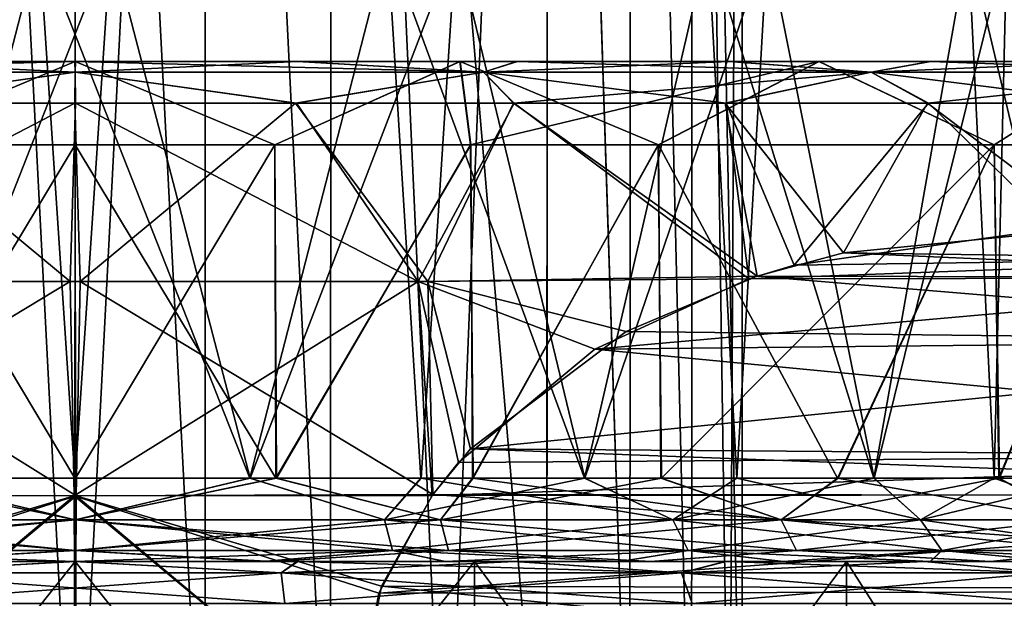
# Model space of a CAD drawing. Header units: metres. Extents: x -90 to 90, y -173 to 74.
# Tile 64 of 256: x -60.33 to -54.43, y 36.78 to 40.25. Entities that reach past the tile are written whole.
import ezdxf

# ---------------------------------------------------------------- set-up
doc = ezdxf.new("R2010")
doc.units = ezdxf.units.M
doc.layers.add('solid_509418', color=7, linetype='CONTINUOUS')

msp = doc.modelspace()

# ---------------------------------------------------------------- linework, layer by layer
at = {"layer": 'solid_509418'}
for points in [[(-60.782558, 50.099998, 3.922703), (-60.000084, 50.099998, 4), (-60.780361, 35, 3.923141)], [(-60.782394, 50.099998, -3.922736), (-60.780361, 35, -3.923141), (-60, 35, -4)], [(-59.999916, 50.099998, -4), (-60.782394, 50.099998, -3.922736), (-60, 35, -4)], [(-60.000084, 50.099998, 4), (-60, 35, 4), (-60.780361, 35, 3.923141)], [(-60.000084, 50.099998, 4), (-59.217606, 50.099998, 3.922736), (-60, 35, 4)], [(-59.999916, 50.099998, -4), (-60, 35, -4), (-59.219639, 35, -3.923141)], [(-59.217606, 50.099998, 3.922736), (-59.219639, 35, 3.923141), (-60, 35, 4)], [(-59.217442, 50.099998, -3.922703), (-59.999916, 50.099998, -4), (-59.219639, 35, -3.923141)], [(-59.217442, 50.099998, -3.922703), (-59.219639, 35, -3.923141), (-58.469265, 35, -3.695518)], [(-59.217606, 50.099998, 3.922736), (-58.469265, 35, 3.695518), (-59.219639, 35, 3.923141)], [(-59.217606, 50.099998, 3.922736), (-58.464706, 50.100002, 3.693626), (-58.469265, 35, 3.695518)], [(-58.464554, 50.099998, -3.693563), (-59.217442, 50.099998, -3.922703), (-58.469265, 35, -3.695518)], [(-58.464706, 50.100002, 3.693626), (-57.777718, 35, 3.325878), (-58.469265, 35, 3.695518)], [(-58.464554, 50.099998, -3.693563), (-58.469265, 35, -3.695518), (-57.777718, 35, -3.325878)], [(-58.464706, 50.100002, 3.693626), (-57.166973, 50.099998, 2.823819), (-57.777718, 35, 3.325878)], [(-58.464554, 50.099998, -3.693563), (-57.777718, 35, -3.325878), (-57.171574, 35, -2.828427)], [(-57.166855, 50.099998, -2.823702), (-58.464554, 50.099998, -3.693563), (-57.171574, 35, -2.828427)], [(-57.166973, 50.099998, 2.823819), (-57.171574, 35, 2.828427), (-57.777718, 35, 3.325878)], [(-57.166855, 50.099998, -2.823702), (-57.171574, 35, -2.828427), (-56.674122, 35, -2.222281)], [(-57.166973, 50.099998, 2.823819), (-56.674122, 35, 2.222281), (-57.171574, 35, 2.828427)], [(-57.166973, 50.099998, 2.823819), (-56.66787, 50.099998, 2.212893), (-56.674122, 35, 2.222281)], [(-56.667763, 50.099998, -2.212735), (-57.166855, 50.099998, -2.823702), (-56.674122, 35, -2.222281)], [(-56.667763, 50.099998, -2.212735), (-56.674122, 35, -2.222281), (-56.304482, 35, -1.530734)], [(-56.66787, 50.099998, 2.212893), (-56.304482, 35, 1.530734), (-56.674122, 35, 2.222281)], [(-56.66787, 50.099998, 2.212893), (-56.297359, 50.099998, 1.513427), (-56.304482, 35, 1.530734)], [(-56.297295, 50.099998, -1.513263), (-56.667763, 50.099998, -2.212735), (-56.304482, 35, -1.530734)], [(-56.297295, 50.099998, -1.513263), (-56.304482, 35, -1.530734), (-56.076859, 35, -0.780361)], [(-56.297359, 50.099998, 1.513427), (-56.076859, 35, 0.780361), (-56.304482, 35, 1.530734)], [(-56.297359, 50.099998, 1.513427), (-56, 50.099998), (-56.076859, 35, 0.780361)], [(-56.297295, 50.099998, -1.513263), (-56, 35), (-56, 50.099998)], [(-56.297295, 50.099998, -1.513263), (-56.076859, 35, -0.780361), (-56, 35)], [(-56.076859, 35, 0.780361), (-56, 50.099998), (-56, 35)], [(-60.214642, 40.711327, 7.096755), (-62.282948, 40.711327, 6.722957), (-61.04858, 37.5, 7.022142)], [(-61.872292, 40.711327, -6.848688), (-59.785358, 40.711327, -7.096755), (-61.04686, 37.5, -7.022399)], [(-60.214642, 40.711327, 7.096755), (-61.04858, 37.5, 7.022142), (-60.00087, 37.5, 7.1)], [(-59.785358, 40.711327, -7.096755), (-59.99913, 37.5, -7.1), (-61.04686, 37.5, -7.022399)], [(-60.214642, 40.711327, 7.096755), (-60.00087, 37.5, 7.1), (-58.95314, 37.5, 7.022399)], [(-58.127708, 40.711327, 6.848688), (-60.214642, 40.711327, 7.096755), (-58.95314, 37.5, 7.022399)], [(-59.785358, 40.711327, -7.096755), (-58.95142, 37.5, -7.022142), (-59.99913, 37.5, -7.1)], [(-59.785358, 40.711327, -7.096755), (-57.717052, 40.711327, -6.722957), (-58.95142, 37.5, -7.022142)], [(-58.127708, 40.711327, 6.848688), (-58.95314, 37.5, 7.022399), (-57.927601, 37.5, 6.790814)], [(-57.717052, 40.711327, -6.722957), (-57.92593, 37.5, -6.790304), (-58.95142, 37.5, -7.022142)], [(-58.127708, 40.711327, 6.848688), (-57.927601, 37.5, 6.790814), (-56.946541, 37.5, 6.409867)], [(-56.2052, 40.711327, 6.000791), (-58.127708, 40.711327, 6.848688), (-56.946541, 37.5, 6.409867)], [(-57.717052, 40.711327, -6.722957), (-56.944965, 37.5, -6.409116), (-57.92593, 37.5, -6.790304)], [(-57.717052, 40.711327, -6.722957), (-55.848225, 40.711327, -5.75958), (-56.944965, 37.5, -6.409116)], [(-56.2052, 40.711327, 6.000791), (-56.946541, 37.5, 6.409867), (-56.033611, 37.5, 5.888782)], [(-55.848225, 40.711327, -5.75958), (-56.032173, 37.5, -5.887814), (-56.944965, 37.5, -6.409116)], [(-56.2052, 40.711327, 6.000791), (-56.033611, 37.5, 5.888782), (-55.210407, 37.5, 5.241164)], [(-54.644905, 40.711327, 4.661863), (-56.2052, 40.711327, 6.000791), (-55.210407, 37.5, 5.241164)], [(-55.848225, 40.711327, -5.75958), (-55.209133, 37.5, -5.239999), (-56.032173, 37.5, -5.887814)], [(-55.848225, 40.711327, -5.75958), (-54.413197, 40.711327, -4.381511), (-55.209133, 37.5, -5.239999)], [(-54.644905, 40.711327, 4.661863), (-55.210407, 37.5, 5.241164), (-54.490166, 37.5, 4.477914)], [(-54.413197, 40.711327, -4.381511), (-54.489056, 37.5, -4.476549), (-55.209133, 37.5, -5.239999)], [(-54.644905, 40.711327, 4.661863), (-54.490166, 37.5, 4.477914), (-53.885056, 37.5, 3.60797)], [(-53.67522, 40.711327, 3.226017), (-54.644905, 40.711327, 4.661863), (-53.885056, 37.5, 3.60797)], [(-54.413197, 40.711327, -4.381511), (-53.884155, 37.5, -3.606445), (-54.489056, 37.5, -4.476549)], [(-59.999596, 40, -8.899905), (-65.130836, 40, -9.327729), (-66.258324, 40, -8.611979)], [(-62.307102, 40, -8.595699), (-59.999596, 40, -8.899905), (-66.258324, 40, -8.611979)], [(-60.000404, 40, 8.899905), (-66.254738, 40, 8.614587), (-65.126984, 40, 9.329845)], [(-60.000404, 40, 8.899905), (-62.307903, 40, 8.595485), (-66.254738, 40, 8.614587)], [(-54.873013, 40, -9.329845), (-63.923687, 40, -9.896312), (-65.130836, 40, -9.327729)], [(-59.999596, 40, -8.899905), (-54.873013, 40, -9.329845), (-65.130836, 40, -9.327729)], [(-65.126984, 40, 9.329845), (-56.076313, 40, 9.896312), (-54.869164, 40, 9.327729)], [(-60.000404, 40, 8.899905), (-65.126984, 40, 9.329845), (-54.869164, 40, 9.327729)], [(-65.126984, 40, 9.329845), (-63.919601, 40, 9.897931), (-56.076313, 40, 9.896312)], [(-56.080399, 40, -9.897931), (-62.651646, 40, -10.310128), (-63.923687, 40, -9.896312)], [(-54.873013, 40, -9.329845), (-56.080399, 40, -9.897931), (-63.923687, 40, -9.896312)], [(-63.919601, 40, 9.897931), (-57.348354, 40, 10.310128), (-56.076313, 40, 9.896312)], [(-63.919601, 40, 9.897931), (-62.647377, 40, 10.311226), (-57.348354, 40, 10.310128)], [(-57.352623, 40, -10.311226), (-61.337063, 40, -10.561348), (-62.651646, 40, -10.310128)], [(-56.080399, 40, -9.897931), (-57.352623, 40, -10.311226), (-62.651646, 40, -10.310128)], [(-62.647377, 40, 10.311226), (-58.662937, 40, 10.561348), (-57.348354, 40, 10.310128)], [(-62.647377, 40, 10.311226), (-61.332687, 40, 10.561901), (-58.662937, 40, 10.561348)], [(-62.447575, 39.935413, -10.723529), (-61.337063, 40, -10.561348), (-60.002205, 40, -10.64568)], [(-62.447575, 39.935413, -10.723529), (-60.002205, 40, -10.64568), (-60, 39.935413, -10.999305)], [(-60, 39.935413, 10.999305), (-61.332687, 40, 10.561901), (-62.447575, 39.935413, 10.723529)], [(-61.197987, 39.5, 8.314135), (-62.307903, 40, 8.595485), (-60.000404, 40, 8.899905)], [(-61.197128, 39.5, -8.314258), (-59.999596, 40, -8.899905), (-62.307102, 40, -8.595699)], [(-58.667313, 40, -10.561901), (-60.002205, 40, -10.64568), (-61.337063, 40, -10.561348)], [(-57.352623, 40, -10.311226), (-58.667313, 40, -10.561901), (-61.337063, 40, -10.561348)], [(-61.332687, 40, 10.561901), (-59.997795, 40, 10.64568), (-58.662937, 40, 10.561348)], [(-60, 39.935413, 10.999305), (-59.997795, 40, 10.64568), (-61.332687, 40, 10.561901)], [(-60.000431, 39.5, 8.4), (-61.197987, 39.5, 8.314135), (-60.000404, 40, 8.899905)], [(-61.197128, 39.5, -8.314258), (-59.999569, 39.5, -8.4), (-59.999596, 40, -8.899905)], [(-60, 39.935413, -10.999305), (-60.002205, 40, -10.64568), (-58.667313, 40, -10.561901)], [(-58.802872, 39.5, 8.314258), (-60.000431, 39.5, 8.4), (-60.000404, 40, 8.899905)], [(-60.000404, 40, 8.899905), (-54.869164, 40, 9.327729), (-53.741676, 40, 8.611979)], [(-57.692898, 40, 8.595699), (-60.000404, 40, 8.899905), (-53.741676, 40, 8.611979)], [(-58.802872, 39.5, 8.314258), (-60.000404, 40, 8.899905), (-57.692898, 40, 8.595699)], [(-60, 39.935413, -10.999305), (-58.667313, 40, -10.561901), (-57.552425, 39.935413, -10.723529)], [(-57.552425, 39.935413, 10.723529), (-59.997795, 40, 10.64568), (-60, 39.935413, 10.999305)], [(-59.999596, 40, -8.899905), (-53.745266, 40, -8.614587), (-54.873013, 40, -9.329845)], [(-59.999596, 40, -8.899905), (-57.692097, 40, -8.595485), (-53.745266, 40, -8.614587)], [(-58.802013, 39.5, -8.314135), (-57.692097, 40, -8.595485), (-59.999596, 40, -8.899905)], [(-59.999569, 39.5, -8.4), (-58.802013, 39.5, -8.314135), (-59.999596, 40, -8.899905)], [(-57.552425, 39.935413, 10.723529), (-58.662937, 40, 10.561348), (-59.997795, 40, 10.64568)], [(-57.629208, 39.5, 8.058495), (-58.802872, 39.5, 8.314258), (-57.692898, 40, 8.595699)], [(-58.802013, 39.5, -8.314135), (-57.628365, 39.5, -8.058247), (-57.692097, 40, -8.595485)], [(-57.552425, 39.935413, -10.723529), (-58.667313, 40, -10.561901), (-57.352623, 40, -10.311226)], [(-57.552425, 39.935413, 10.723529), (-57.348354, 40, 10.310128), (-58.662937, 40, 10.561348)], [(-57.692898, 40, 8.595699), (-53.741676, 40, 8.611979), (-52.702423, 40, 7.750854)], [(-55.540649, 40, 7.702219), (-57.692898, 40, 8.595699), (-52.702423, 40, 7.750854)], [(-57.629208, 39.5, 8.058495), (-57.692898, 40, 8.595699), (-55.540649, 40, 7.702219)], [(-57.692097, 40, -8.595485), (-52.705692, 40, -7.753934), (-53.745266, 40, -8.614587)], [(-57.692097, 40, -8.595485), (-55.539936, 40, -7.701807), (-52.705692, 40, -7.753934)], [(-56.502583, 39.5, -7.637281), (-55.539936, 40, -7.701807), (-57.692097, 40, -8.595485)], [(-57.628365, 39.5, -8.058247), (-56.502583, 39.5, -7.637281), (-57.692097, 40, -8.595485)], [(-56.503384, 39.5, 7.637648), (-57.629208, 39.5, 8.058495), (-55.540649, 40, 7.702219)], [(-57.552425, 39.935413, -10.723529), (-57.352623, 40, -10.311226), (-56.080399, 40, -9.897931)], [(-57.552425, 39.935413, -10.723529), (-56.080399, 40, -9.897931), (-55.227581, 39.935413, -9.910031)], [(-55.227581, 39.935413, 9.910031), (-57.348354, 40, 10.310128), (-57.552425, 39.935413, 10.723529)], [(-55.227581, 39.935413, 9.910031), (-56.076313, 40, 9.896312), (-57.348354, 40, 10.310128)], [(-54.490524, 39.5, 6.340796), (-56.503384, 39.5, 7.637648), (-55.540649, 40, 7.702219)], [(-56.502583, 39.5, -7.637281), (-54.489902, 39.5, -6.340256), (-55.539936, 40, -7.701807)], [(-55.227581, 39.935413, -9.910031), (-56.080399, 40, -9.897931), (-54.873013, 40, -9.329845)], [(-55.227581, 39.935413, 9.910031), (-54.869164, 40, 9.327729), (-56.076313, 40, 9.896312)], [(-55.540649, 40, 7.702219), (-52.702423, 40, 7.750854), (-51.77911, 40, 6.76256)], [(-53.697983, 40, 6.284479), (-55.540649, 40, 7.702219), (-51.77911, 40, 6.76256)], [(-54.490524, 39.5, 6.340796), (-55.540649, 40, 7.702219), (-53.697983, 40, 6.284479)], [(-55.539936, 40, -7.701807), (-51.781895, 40, -6.765945), (-52.705692, 40, -7.753934)], [(-55.539936, 40, -7.701807), (-53.697422, 40, -6.283917), (-51.781895, 40, -6.765945)], [(-54.489902, 39.5, -6.340256), (-53.697422, 40, -6.283917), (-55.539936, 40, -7.701807)], [(-55.227581, 39.935413, -9.910031), (-54.873013, 40, -9.329845), (-53.745266, 40, -8.614587)], [(-55.227581, 39.935413, -9.910031), (-53.745266, 40, -8.614587), (-53.142044, 39.935413, -8.599603)], [(-53.142044, 39.935413, 8.599603), (-54.869164, 40, 9.327729), (-55.227581, 39.935413, 9.910031)], [(-53.142044, 39.935413, 8.599603), (-53.741676, 40, 8.611979), (-54.869164, 40, 9.327729)], [(-53.644035, 39.5, 5.491967), (-54.490524, 39.5, 6.340796), (-53.697983, 40, 6.284479)], [(-54.489902, 39.5, -6.340256), (-53.643471, 39.5, -5.491313), (-53.697422, 40, -6.283917)], [(-60, 39.935413, 10.999305), (-62.447575, 39.935413, 10.723529), (-61.321598, 39.75, 11.229689)], [(-62.447575, 39.935413, -10.723529), (-60, 39.935413, -10.999305), (-61.326279, 39.75, -11.229136)], [(-60, 39.935413, -10.999305), (-60.002357, 39.75, -11.307189), (-61.326279, 39.75, -11.229136)], [(-60, 39.935413, 10.999305), (-61.321598, 39.75, 11.229689), (-59.997643, 39.75, 11.307189)], [(-60, 39.935413, -10.999305), (-58.678402, 39.75, -11.229689), (-60.002357, 39.75, -11.307189)], [(-60, 39.935413, 10.999305), (-59.997643, 39.75, 11.307189), (-58.673721, 39.75, 11.229136)], [(-57.552425, 39.935413, 10.723529), (-60, 39.935413, 10.999305), (-58.673721, 39.75, 11.229136)], [(-60, 39.935413, -10.999305), (-57.552425, 39.935413, -10.723529), (-58.678402, 39.75, -11.229689)], [(-57.552425, 39.935413, -10.723529), (-57.371891, 39.75, -10.997526), (-58.678402, 39.75, -11.229689)], [(-57.552425, 39.935413, 10.723529), (-58.673721, 39.75, 11.229136), (-57.367306, 39.75, 10.996429)], [(-57.552425, 39.935413, 10.723529), (-57.367306, 39.75, 10.996429), (-56.09734, 39.75, 10.61234)], [(-55.227581, 39.935413, 9.910031), (-57.552425, 39.935413, 10.723529), (-56.09734, 39.75, 10.61234)], [(-57.552425, 39.935413, -10.723529), (-55.227581, 39.935413, -9.910031), (-57.371891, 39.75, -10.997526)], [(-55.227581, 39.935413, -9.910031), (-56.101753, 39.75, -10.613962), (-57.371891, 39.75, -10.997526)], [(-55.227581, 39.935413, -9.910031), (-54.888733, 39.75, -10.086003), (-56.101753, 39.75, -10.613962)], [(-55.227581, 39.935413, 9.910031), (-56.09734, 39.75, 10.61234), (-54.884548, 39.75, 10.083883)], [(-55.227581, 39.935413, 9.910031), (-54.884548, 39.75, 10.083883), (-53.742321, 39.75, 9.417748)], [(-53.142044, 39.935413, 8.599603), (-55.227581, 39.935413, 9.910031), (-53.742321, 39.75, 9.417748)], [(-55.227581, 39.935413, -9.910031), (-53.142044, 39.935413, -8.599603), (-54.888733, 39.75, -10.086003)], [(-53.142044, 39.935413, -8.599603), (-53.746258, 39.75, -9.420362), (-54.888733, 39.75, -10.086003)], [(-61.321598, 39.75, 11.229689), (-62.115253, 38.679855, 12.036735), (-60.029316, 38.679855, 12.221147)], [(-62.057484, 38.679855, -12.046744), (-61.326279, 39.75, -11.229136), (-60.002357, 39.75, -11.307189)], [(-59.970684, 38.679855, -12.221147), (-62.057484, 38.679855, -12.046744), (-60.002357, 39.75, -11.307189)], [(-59.997643, 39.75, 11.307189), (-61.321598, 39.75, 11.229689), (-60.029316, 38.679855, 12.221147)], [(-59.997643, 39.75, 11.307189), (-60.029316, 38.679855, 12.221147), (-57.942516, 38.679855, 12.046744)], [(-59.970684, 38.679855, -12.221147), (-60.002357, 39.75, -11.307189), (-58.678402, 39.75, -11.229689)], [(-58.673721, 39.75, 11.229136), (-59.997643, 39.75, 11.307189), (-57.942516, 38.679855, 12.046744)], [(-57.884747, 38.679855, -12.036735), (-59.970684, 38.679855, -12.221147), (-58.678402, 39.75, -11.229689)], [(-57.884747, 38.679855, -12.036735), (-58.678402, 39.75, -11.229689), (-57.371891, 39.75, -10.997526)], [(-57.367306, 39.75, 10.996429), (-58.673721, 39.75, 11.229136), (-57.942516, 38.679855, 12.046744)], [(-57.367306, 39.75, 10.996429), (-57.942516, 38.679855, 12.046744), (-55.960175, 38.695297, 11.524013)], [(-55.910908, 38.71109, -11.495568), (-57.884747, 38.679855, -12.036735), (-57.371891, 39.75, -10.997526)], [(-55.910908, 38.71109, -11.495568), (-57.371891, 39.75, -10.997526), (-56.101753, 39.75, -10.613962)], [(-56.09734, 39.75, 10.61234), (-57.367306, 39.75, 10.996429), (-55.960175, 38.695297, 11.524013)], [(-55.393387, 38.851109, -11.196778), (-56.101753, 39.75, -10.613962), (-54.888733, 39.75, -10.086003)], [(-55.393387, 38.851109, -11.196778), (-55.910908, 38.71109, -11.495568), (-56.101753, 39.75, -10.613962)], [(-56.09734, 39.75, 10.61234), (-55.960175, 38.695297, 11.524013), (-55.689709, 38.776985, 11.367859)], [(-54.884548, 39.75, 10.083883), (-56.09734, 39.75, 10.61234), (-55.689709, 38.776985, 11.367859)], [(-54.884548, 39.75, 10.083883), (-55.689709, 38.776985, 11.367859), (-54.115009, 38.99902, 10.458705)], [(-53.895634, 38.999142, -10.332048), (-55.393387, 38.851109, -11.196778), (-54.888733, 39.75, -10.086003)], [(-53.895634, 38.999142, -10.332048), (-54.888733, 39.75, -10.086003), (-53.746258, 39.75, -9.420362)], [(-53.742321, 39.75, 9.417748), (-54.884548, 39.75, 10.083883), (-54.115009, 38.99902, 10.458705)], [(-61.197128, 39.5, -8.314258), (-61.207409, 37.5, -8.312771), (-60.002132, 37.5, -8.4)], [(-60.000431, 39.5, 8.4), (-59.997868, 37.5, 8.4), (-61.20319, 37.5, 8.313382)], [(-60.000431, 39.5, 8.4), (-61.20319, 37.5, 8.313382), (-61.197987, 39.5, 8.314135)], [(-61.197128, 39.5, -8.314258), (-60.002132, 37.5, -8.4), (-59.999569, 39.5, -8.4)], [(-59.999569, 39.5, -8.4), (-60.002132, 37.5, -8.4), (-58.79681, 37.5, -8.313382)], [(-58.802872, 39.5, 8.314258), (-59.997868, 37.5, 8.4), (-60.000431, 39.5, 8.4)], [(-59.999569, 39.5, -8.4), (-58.79681, 37.5, -8.313382), (-58.802013, 39.5, -8.314135)], [(-58.802872, 39.5, 8.314258), (-58.792591, 37.5, 8.312771), (-59.997868, 37.5, 8.4)], [(-57.629208, 39.5, 8.058495), (-58.792591, 37.5, 8.312771), (-58.802872, 39.5, 8.314258)], [(-58.802013, 39.5, -8.314135), (-58.79681, 37.5, -8.313382), (-57.628365, 39.5, -8.058247)], [(-57.628365, 39.5, -8.058247), (-58.79681, 37.5, -8.313382), (-57.617558, 37.5, -8.055058)], [(-57.629208, 39.5, 8.058495), (-57.61348, 37.5, 8.053851), (-58.792591, 37.5, 8.312771)], [(-56.503384, 39.5, 7.637648), (-57.61348, 37.5, 8.053851), (-57.629208, 39.5, 8.058495)], [(-57.628365, 39.5, -8.058247), (-57.617558, 37.5, -8.055058), (-56.502583, 39.5, -7.637281)], [(-56.502583, 39.5, -7.637281), (-57.617558, 37.5, -8.055058), (-56.48864, 37.5, -7.63088)], [(-56.503384, 39.5, 7.637648), (-56.484772, 37.5, 7.629099), (-57.61348, 37.5, 8.053851)], [(-54.490524, 39.5, 6.340796), (-56.484772, 37.5, 7.629099), (-56.503384, 39.5, 7.637648)], [(-56.502583, 39.5, -7.637281), (-56.48864, 37.5, -7.63088), (-55.429775, 37.5, -7.04791)], [(-56.502583, 39.5, -7.637281), (-55.429775, 37.5, -7.04791), (-54.489902, 39.5, -6.340256)], [(-54.490524, 39.5, 6.340796), (-55.426174, 37.5, 7.045574), (-56.484772, 37.5, 7.629099)], [(-54.489902, 39.5, -6.340256), (-55.429775, 37.5, -7.04791), (-54.461048, 37.5, -6.315063)], [(-54.490524, 39.5, 6.340796), (-54.457817, 37.5, 6.312228), (-55.426174, 37.5, 7.045574)], [(-53.644035, 39.5, 5.491967), (-54.457817, 37.5, 6.312228), (-54.490524, 39.5, 6.340796)], [(-54.489902, 39.5, -6.340256), (-54.461048, 37.5, -6.315063), (-53.643471, 39.5, -5.491313)], [(-53.643471, 39.5, -5.491313), (-54.461048, 37.5, -6.315063), (-53.611244, 37.5, -5.453787)], [(-53.644035, 39.5, 5.491967), (-53.60854, 37.5, 5.450617), (-54.457817, 37.5, 6.312228)], [(-55.689709, 38.776985, 11.367859), (-52.489296, 38.823421, 9.5201), (-54.115009, 38.99902, 10.458705)], [(-52.429478, 38.809109, -9.485564), (-55.393387, 38.851109, -11.196778), (-53.895634, 38.999142, -10.332048)], [(-52.065403, 38.703339, -9.275366), (-55.910908, 38.71109, -11.495568), (-55.393387, 38.851109, -11.196778)], [(-52.065403, 38.703339, -9.275366), (-55.393387, 38.851109, -11.196778), (-52.429478, 38.809109, -9.485564)], [(-55.960175, 38.695297, 11.524013), (-52.062836, 38.702854, 9.273883), (-52.489296, 38.823421, 9.5201)], [(-55.960175, 38.695297, 11.524013), (-52.489296, 38.823421, 9.5201), (-55.689709, 38.776985, 11.367859)], [(-62.144085, 37.402035, 12.618518), (-60.029316, 38.679855, 12.221147), (-62.115253, 38.679855, 12.036735)], [(-60.00655, 37.394688, 12.801545), (-60.029316, 38.679855, 12.221147), (-62.144085, 37.402035, 12.618518)], [(-62.140789, 37.397259, -12.620421), (-62.057484, 38.679855, -12.046744), (-59.99345, 37.394688, -12.801545)], [(-59.99345, 37.394688, -12.801545), (-62.057484, 38.679855, -12.046744), (-59.970684, 38.679855, -12.221147)], [(-60.00655, 37.394688, 12.801545), (-57.942516, 38.679855, 12.046744), (-60.029316, 38.679855, 12.221147)], [(-57.859211, 37.397259, 12.620421), (-57.942516, 38.679855, 12.046744), (-60.00655, 37.394688, 12.801545)], [(-59.99345, 37.394688, -12.801545), (-59.970684, 38.679855, -12.221147), (-57.855915, 37.402035, -12.618518)], [(-57.855915, 37.402035, -12.618518), (-59.970684, 38.679855, -12.221147), (-57.884747, 38.679855, -12.036735)], [(-56.883244, 38.273533, 12.056947), (-55.960175, 38.695297, 11.524013), (-57.942516, 38.679855, 12.046744)], [(-57.702042, 37.595234, 12.52968), (-57.942516, 38.679855, 12.046744), (-57.859211, 37.397259, 12.620421)], [(-56.883244, 38.273533, 12.056947), (-57.942516, 38.679855, 12.046744), (-57.702042, 37.595234, 12.52968)], [(-56.695362, 38.380291, -11.948472), (-57.884747, 38.679855, -12.036735), (-55.910908, 38.71109, -11.495568)], [(-57.628838, 37.676991, -12.487414), (-57.855915, 37.402035, -12.618518), (-57.884747, 38.679855, -12.036735)], [(-56.695362, 38.380291, -11.948472), (-57.628838, 37.676991, -12.487414), (-57.884747, 38.679855, -12.036735)], [(-56.883244, 38.273533, 12.056947), (-51.218681, 38.333118, 8.78651), (-52.062836, 38.702854, 9.273883)], [(-56.883244, 38.273533, 12.056947), (-52.062836, 38.702854, 9.273883), (-55.960175, 38.695297, 11.524013)], [(-56.695362, 38.380291, -11.948472), (-55.910908, 38.71109, -11.495568), (-51.193623, 38.318802, -8.772042)], [(-51.193623, 38.318802, -8.772042), (-55.910908, 38.71109, -11.495568), (-52.065403, 38.703339, -9.275366)], [(-56.695362, 38.380291, -11.948472), (-51.193623, 38.318802, -8.772042), (-57.628838, 37.676991, -12.487414)], [(-57.628838, 37.676991, -12.487414), (-51.193623, 38.318802, -8.772042), (-50.321365, 37.622265, -8.268445)], [(-56.883244, 38.273533, 12.056947), (-50.343464, 37.646713, 8.281202), (-51.218681, 38.333118, 8.78651)], [(-56.883244, 38.273533, 12.056947), (-57.702042, 37.595234, 12.52968), (-50.343464, 37.646713, 8.281202)], [(-57.628838, 37.676991, -12.487414), (-50.140141, 37.396317, -8.163814), (-57.855915, 37.402035, -12.618518)], [(-57.628838, 37.676991, -12.487414), (-50.321365, 37.622265, -8.268445), (-50.140141, 37.396317, -8.163814)], [(-57.859211, 37.397259, 12.620421), (-50.144356, 37.402458, 8.166248), (-50.343464, 37.646713, 8.281202)], [(-57.702042, 37.595234, 12.52968), (-57.859211, 37.397259, 12.620421), (-50.343464, 37.646713, 8.281202)], [(-62.191418, 37.25, -8.178482), (-60, 37.25, -8.466988), (-61.207409, 37.5, -8.312771)], [(-60, 37.25, 8.466988), (-62.191418, 37.25, 8.178482), (-61.20319, 37.5, 8.313382)], [(-60, 37.250225, -7.166856), (-61.854919, 37.250225, -6.922652), (-61.04686, 37.5, -7.022399)], [(-61.854919, 37.250225, 6.922652), (-60, 37.250225, 7.166856), (-61.04858, 37.5, 7.022142)], [(-60, 37.25, -8.466988), (-60.002132, 37.5, -8.4), (-61.207409, 37.5, -8.312771)], [(-60, 37.25, 8.466988), (-61.20319, 37.5, 8.313382), (-59.997868, 37.5, 8.4)], [(-60, 37.250225, 7.166856), (-60.00087, 37.5, 7.1), (-61.04858, 37.5, 7.022142)], [(-60, 37.250225, -7.166856), (-61.04686, 37.5, -7.022399), (-59.99913, 37.5, -7.1)], [(-60, 37.25, -8.466988), (-58.79681, 37.5, -8.313382), (-60.002132, 37.5, -8.4)], [(-60, 37.250225, 7.166856), (-58.95314, 37.5, 7.022399), (-60.00087, 37.5, 7.1)], [(-60, 37.250225, -7.166856), (-59.99913, 37.5, -7.1), (-58.95142, 37.5, -7.022142)], [(-58.145081, 37.250225, -6.922652), (-60, 37.250225, -7.166856), (-58.95142, 37.5, -7.022142)], [(-60, 37.250225, 7.166856), (-58.145081, 37.250225, 6.922652), (-58.95314, 37.5, 7.022399)], [(-60, 37.25, -8.466988), (-57.808582, 37.25, -8.178482), (-58.79681, 37.5, -8.313382)], [(-60, 37.25, 8.466988), (-59.997868, 37.5, 8.4), (-58.792591, 37.5, 8.312771)], [(-57.808582, 37.25, 8.178482), (-60, 37.25, 8.466988), (-58.792591, 37.5, 8.312771)], [(-58.145081, 37.250225, 6.922652), (-57.927601, 37.5, 6.790814), (-58.95314, 37.5, 7.022399)], [(-58.145081, 37.250225, -6.922652), (-58.95142, 37.5, -7.022142), (-57.92593, 37.5, -6.790304)], [(-57.808582, 37.25, -8.178482), (-57.617558, 37.5, -8.055058), (-58.79681, 37.5, -8.313382)], [(-57.808582, 37.25, 8.178482), (-58.792591, 37.5, 8.312771), (-57.61348, 37.5, 8.053851)], [(-58.145081, 37.250225, -6.922652), (-57.92593, 37.5, -6.790304), (-56.944965, 37.5, -6.409116)], [(-56.416573, 37.250225, -6.20668), (-58.145081, 37.250225, -6.922652), (-56.944965, 37.5, -6.409116)], [(-58.145081, 37.250225, 6.922652), (-56.416573, 37.250225, 6.20668), (-57.927601, 37.5, 6.790814)], [(-56.416573, 37.250225, 6.20668), (-56.946541, 37.5, 6.409867), (-57.927601, 37.5, 6.790814)], [(-57.808582, 37.25, -8.178482), (-55.766506, 37.25, -7.332626), (-57.617558, 37.5, -8.055058)], [(-57.808582, 37.25, 8.178482), (-57.61348, 37.5, 8.053851), (-56.484772, 37.5, 7.629099)], [(-55.766506, 37.25, 7.332626), (-57.808582, 37.25, 8.178482), (-56.484772, 37.5, 7.629099)], [(-55.766506, 37.25, -7.332626), (-56.48864, 37.5, -7.63088), (-57.617558, 37.5, -8.055058)], [(-56.416573, 37.250225, 6.20668), (-56.033611, 37.5, 5.888782), (-56.946541, 37.5, 6.409867)], [(-56.416573, 37.250225, -6.20668), (-56.944965, 37.5, -6.409116), (-56.032173, 37.5, -5.887814)], [(-55.766506, 37.25, -7.332626), (-55.429775, 37.5, -7.04791), (-56.48864, 37.5, -7.63088)], [(-55.766506, 37.25, 7.332626), (-56.484772, 37.5, 7.629099), (-55.426174, 37.5, 7.045574)], [(-56.416573, 37.250225, -6.20668), (-56.032173, 37.5, -5.887814), (-55.209133, 37.5, -5.239999)], [(-54.932266, 37.250225, -5.067733), (-56.416573, 37.250225, -6.20668), (-55.209133, 37.5, -5.239999)], [(-56.416573, 37.250225, 6.20668), (-54.932266, 37.250225, 5.067733), (-56.033611, 37.5, 5.888782)], [(-54.932266, 37.250225, 5.067733), (-55.210407, 37.5, 5.241164), (-56.033611, 37.5, 5.888782)], [(-55.766506, 37.25, -7.332626), (-54.012936, 37.25, -5.987064), (-55.429775, 37.5, -7.04791)], [(-55.766506, 37.25, 7.332626), (-55.426174, 37.5, 7.045574), (-54.457817, 37.5, 6.312228)], [(-54.012936, 37.25, 5.987064), (-55.766506, 37.25, 7.332626), (-54.457817, 37.5, 6.312228)], [(-54.012936, 37.25, -5.987064), (-54.461048, 37.5, -6.315063), (-55.429775, 37.5, -7.04791)], [(-54.932266, 37.250225, 5.067733), (-54.490166, 37.5, 4.477914), (-55.210407, 37.5, 5.241164)], [(-54.932266, 37.250225, -5.067733), (-55.209133, 37.5, -5.239999), (-54.489056, 37.5, -4.476549)], [(-54.932266, 37.250225, -5.067733), (-54.489056, 37.5, -4.476549), (-53.884155, 37.5, -3.606445)], [(-53.79332, 37.250225, -3.583428), (-54.932266, 37.250225, -5.067733), (-53.884155, 37.5, -3.606445)], [(-54.932266, 37.250225, 5.067733), (-53.79332, 37.250225, 3.583428), (-54.490166, 37.5, 4.477914)], [(-53.79332, 37.250225, 3.583428), (-53.885056, 37.5, 3.60797), (-54.490166, 37.5, 4.477914)], [(-54.012936, 37.25, -5.987064), (-53.611244, 37.5, -5.453787), (-54.461048, 37.5, -6.315063)], [(-54.012936, 37.25, 5.987064), (-54.457817, 37.5, 6.312228), (-53.60854, 37.5, 5.450617)], [(-60.00655, 37.394688, 12.801545), (-62.144085, 37.402035, 12.618518), (-61.837578, 36.85294, 12.795481)], [(-61.820934, 36.81028, -12.805091), (-62.140789, 37.397259, -12.620421), (-59.99345, 37.394688, -12.801545)], [(-60.00655, 37.394688, 12.801545), (-61.837578, 36.85294, 12.795481), (-61.669872, 36, 12.892304)], [(-61.820934, 36.81028, -12.805091), (-59.99345, 37.394688, -12.801545), (-61.669872, 36, -12.892304)], [(-60.00655, 37.394688, 12.801545), (-61.669872, 36, 12.892304), (-60, 36, 13)], [(-59.99345, 37.394688, -12.801545), (-60, 36, -13), (-61.669872, 36, -12.892304)], [(-58.179066, 36.81028, 12.805091), (-57.859211, 37.397259, 12.620421), (-60.00655, 37.394688, 12.801545)], [(-60.00655, 37.394688, 12.801545), (-60, 36, 13), (-58.330128, 36, 12.892304)], [(-58.179066, 36.81028, 12.805091), (-60.00655, 37.394688, 12.801545), (-58.330128, 36, 12.892304)], [(-59.99345, 37.394688, -12.801545), (-58.330128, 36, -12.892304), (-60, 36, -13)], [(-59.99345, 37.394688, -12.801545), (-57.855915, 37.402035, -12.618518), (-58.162422, 36.85294, -12.795481)], [(-59.99345, 37.394688, -12.801545), (-58.162422, 36.85294, -12.795481), (-58.330128, 36, -12.892304)], [(-58.179066, 36.81028, 12.805091), (-49.826698, 36.825352, 7.982847), (-50.144356, 37.402458, 8.166248)], [(-58.179066, 36.81028, 12.805091), (-50.144356, 37.402458, 8.166248), (-57.859211, 37.397259, 12.620421)], [(-57.855915, 37.402035, -12.618518), (-49.82856, 36.830101, -7.983922), (-58.162422, 36.85294, -12.795481)], [(-57.855915, 37.402035, -12.618518), (-50.140141, 37.396317, -8.163814), (-49.82856, 36.830101, -7.983922)], [(-62.238842, 37.066856, -8.355477), (-60, 37.066856, -8.650227), (-62.191418, 37.25, -8.178482)], [(-62.238842, 37.066856, 8.355477), (-62.191418, 37.25, 8.178482), (-60, 37.25, 8.466988)], [(-60, 37.066856, 8.650227), (-62.238842, 37.066856, 8.355477), (-60, 37.25, 8.466988)], [(-60, 37.066856, -8.650227), (-60, 37.25, -8.466988), (-62.191418, 37.25, -8.178482)], [(-61.902321, 37.066986, 7.099555), (-60, 37.066986, 7.35), (-61.854919, 37.250225, 6.922652)], [(-61.902321, 37.066986, -7.099555), (-61.854919, 37.250225, -6.922652), (-60, 37.250225, -7.166856)], [(-60, 37.066986, -7.35), (-61.902321, 37.066986, -7.099555), (-60, 37.250225, -7.166856)], [(-60, 37.066986, 7.35), (-60, 37.250225, 7.166856), (-61.854919, 37.250225, 6.922652)], [(-58.097679, 37.066986, 7.099555), (-58.145081, 37.250225, 6.922652), (-60, 37.250225, 7.166856)], [(-60, 37.066986, 7.35), (-58.097679, 37.066986, 7.099555), (-60, 37.250225, 7.166856)], [(-60, 37.066986, -7.35), (-60, 37.250225, -7.166856), (-58.145081, 37.250225, -6.922652)], [(-58.097679, 37.066986, -7.099555), (-60, 37.066986, -7.35), (-58.145081, 37.250225, -6.922652)], [(-57.761158, 37.066856, -8.355477), (-57.808582, 37.25, -8.178482), (-60, 37.25, -8.466988)], [(-60, 37.066856, -8.650227), (-57.761158, 37.066856, -8.355477), (-60, 37.25, -8.466988)], [(-60, 37.066856, 8.650227), (-60, 37.25, 8.466988), (-57.808582, 37.25, 8.178482)], [(-57.761158, 37.066856, 8.355477), (-60, 37.066856, 8.650227), (-57.808582, 37.25, 8.178482)], [(-56.325001, 37.066986, 6.365287), (-56.416573, 37.250225, 6.20668), (-58.145081, 37.250225, 6.922652)], [(-58.097679, 37.066986, 7.099555), (-56.325001, 37.066986, 6.365287), (-58.145081, 37.250225, 6.922652)], [(-58.097679, 37.066986, -7.099555), (-58.145081, 37.250225, -6.922652), (-56.416573, 37.250225, -6.20668)], [(-56.325001, 37.066986, -6.365287), (-58.097679, 37.066986, -7.099555), (-56.416573, 37.250225, -6.20668)], [(-55.674885, 37.066856, -7.491316), (-55.766506, 37.25, -7.332626), (-57.808582, 37.25, -8.178482)], [(-57.761158, 37.066856, -8.355477), (-55.674885, 37.066856, -7.491316), (-57.808582, 37.25, -8.178482)], [(-57.761158, 37.066856, 8.355477), (-57.808582, 37.25, 8.178482), (-55.766506, 37.25, 7.332626)], [(-55.674885, 37.066856, 7.491316), (-57.761158, 37.066856, 8.355477), (-55.766506, 37.25, 7.332626)], [(-54.802765, 37.066986, 5.197235), (-54.932266, 37.250225, 5.067733), (-56.416573, 37.250225, 6.20668)], [(-56.325001, 37.066986, 6.365287), (-54.802765, 37.066986, 5.197235), (-56.416573, 37.250225, 6.20668)], [(-56.325001, 37.066986, -6.365287), (-56.416573, 37.250225, -6.20668), (-54.932266, 37.250225, -5.067733)], [(-54.802765, 37.066986, -5.197235), (-56.325001, 37.066986, -6.365287), (-54.932266, 37.250225, -5.067733)], [(-53.883366, 37.066856, -6.116634), (-54.012936, 37.25, -5.987064), (-55.766506, 37.25, -7.332626)], [(-55.674885, 37.066856, -7.491316), (-53.883366, 37.066856, -6.116634), (-55.766506, 37.25, -7.332626)], [(-55.674885, 37.066856, 7.491316), (-55.766506, 37.25, 7.332626), (-54.012936, 37.25, 5.987064)], [(-53.883366, 37.066856, 6.116634), (-55.674885, 37.066856, 7.491316), (-54.012936, 37.25, 5.987064)], [(-53.634712, 37.066986, 3.675), (-53.79332, 37.250225, 3.583428), (-54.932266, 37.250225, 5.067733)], [(-54.802765, 37.066986, 5.197235), (-53.634712, 37.066986, 3.675), (-54.932266, 37.250225, 5.067733)], [(-54.802765, 37.066986, -5.197235), (-54.932266, 37.250225, -5.067733), (-53.79332, 37.250225, -3.583428)], [(-53.634712, 37.066986, -3.675), (-54.802765, 37.066986, -5.197235), (-53.79332, 37.250225, -3.583428)], [(-60, 37.066856, 8.650227), (-61.176952, 37, 8.821727), (-62.238842, 37.066856, 8.355477)], [(-62.238842, 37.066856, -8.355477), (-61.181393, 37, -8.821134), (-60, 37.066856, -8.650227)], [(-60, 37.066986, -7.35), (-61.120617, 37, -7.516929), (-61.902321, 37.066986, -7.099555)], [(-61.902321, 37.066986, 7.099555), (-61.12244, 37, 7.516657), (-60.000919, 37, 7.6)], [(-61.902321, 37.066986, 7.099555), (-60.000919, 37, 7.6), (-60, 37.066986, 7.35)], [(-60, 37.066856, -8.650227), (-61.181393, 37, -8.821134), (-58.823048, 37, -8.821727)], [(-60, 37.066856, 8.650227), (-58.818607, 37, 8.821134), (-61.176952, 37, 8.821727)], [(-60, 37.066986, -7.35), (-59.999081, 37, -7.6), (-61.120617, 37, -7.516929)], [(-60, 37.066986, 7.35), (-60.000919, 37, 7.6), (-58.879383, 37, 7.516929)], [(-58.097679, 37.066986, -7.099555), (-59.999081, 37, -7.6), (-60, 37.066986, -7.35)], [(-60, 37.066986, 7.35), (-58.879383, 37, 7.516929), (-58.097679, 37.066986, 7.099555)], [(-57.761158, 37.066856, 8.355477), (-58.818607, 37, 8.821134), (-60, 37.066856, 8.650227)], [(-60, 37.066856, -8.650227), (-58.823048, 37, -8.821727), (-57.761158, 37.066856, -8.355477)], [(-58.097679, 37.066986, -7.099555), (-58.87756, 37, -7.516657), (-59.999081, 37, -7.6)], [(-58.097679, 37.066986, 7.099555), (-58.879383, 37, 7.516929), (-57.781601, 37, 7.269023)], [(-58.097679, 37.066986, -7.099555), (-57.779835, 37, -7.268484), (-58.87756, 37, -7.516657)], [(-57.761158, 37.066856, -8.355477), (-58.823048, 37, -8.821727), (-56.549965, 37, -8.204084)], [(-57.761158, 37.066856, 8.355477), (-56.545841, 37, 8.20235), (-58.818607, 37, 8.821134)], [(-56.325001, 37.066986, -6.365287), (-57.779835, 37, -7.268484), (-58.097679, 37.066986, -7.099555)], [(-58.097679, 37.066986, 7.099555), (-57.781601, 37, 7.269023), (-56.731438, 37, 6.861231)], [(-58.097679, 37.066986, 7.099555), (-56.731438, 37, 6.861231), (-56.325001, 37.066986, 6.365287)], [(-56.325001, 37.066986, -6.365287), (-56.729767, 37, -6.860436), (-57.779835, 37, -7.268484)], [(-55.674885, 37.066856, 7.491316), (-56.545841, 37, 8.20235), (-57.761158, 37.066856, 8.355477)], [(-57.761158, 37.066856, -8.355477), (-56.549965, 37, -8.204084), (-55.674885, 37.066856, -7.491316)], [(-56.325001, 37.066986, 6.365287), (-56.731438, 37, 6.861231), (-55.754204, 37, 6.303428)], [(-56.325001, 37.066986, -6.365287), (-55.752682, 37, -6.302403), (-56.729767, 37, -6.860436)], [(-55.674885, 37.066856, -7.491316), (-56.549965, 37, -8.204084), (-54.512707, 37, -7.0071)], [(-55.674885, 37.066856, 7.491316), (-54.50914, 37, 7.004303), (-56.545841, 37, 8.20235)], [(-54.802765, 37.066986, -5.197235), (-55.752682, 37, -6.302403), (-56.325001, 37.066986, -6.365287)], [(-56.325001, 37.066986, 6.365287), (-55.754204, 37, 6.303428), (-54.873024, 37, 5.610178)], [(-56.325001, 37.066986, 6.365287), (-54.873024, 37, 5.610178), (-54.802765, 37.066986, 5.197235)], [(-54.802765, 37.066986, -5.197235), (-54.871674, 37, -5.608944), (-55.752682, 37, -6.302403)], [(-53.883366, 37.066856, 6.116634), (-54.50914, 37, 7.004303), (-55.674885, 37.066856, 7.491316)], [(-55.674885, 37.066856, -7.491316), (-54.512707, 37, -7.0071), (-53.883366, 37.066856, -6.116634)], [(-54.802765, 37.066986, 5.197235), (-54.873024, 37, 5.610178), (-54.102058, 37, 4.793149)], [(-54.802765, 37.066986, -5.197235), (-54.100883, 37, -4.791703), (-54.871674, 37, -5.608944)], [(-53.634712, 37.066986, -3.675), (-54.100883, 37, -4.791703), (-54.802765, 37.066986, -5.197235)], [(-54.802765, 37.066986, 5.197235), (-54.102058, 37, 4.793149), (-53.454342, 37, 3.861913)], [(-54.802765, 37.066986, 5.197235), (-53.454342, 37, 3.861913), (-53.634712, 37.066986, 3.675)], [(-53.883366, 37.066856, -6.116634), (-54.512707, 37, -7.0071), (-52.86692, 37, -5.321483)], [(-53.883366, 37.066856, 6.116634), (-52.86438, 37, 5.318075), (-54.50914, 37, 7.004303)], [(-64.625, 37, -8.010735), (-55.375, 37, -8.010735), (-57.605923, 37, -8.934813)], [(-61.120617, 37, -7.516929), (-55.375, 37, -8.010735), (-64.625, 37, -8.010735)], [(-64.625, 37, -8.010735), (-57.605923, 37, -8.934813), (-62.394077, 37, -8.934813)], [(-64.625, 37, 8.010735), (-62.394077, 37, 8.934813), (-55.375, 37, 8.010735)], [(-58.879383, 37, 7.516929), (-64.625, 37, 8.010735), (-55.375, 37, 8.010735)], [(-60.000919, 37, 7.6), (-61.12244, 37, 7.516657), (-64.625, 37, 8.010735)], [(-58.879383, 37, 7.516929), (-60.000919, 37, 7.6), (-64.625, 37, 8.010735)], [(-56.101971, 37, 9.208924), (-62.642483, 37, 9.644519), (-63.903324, 37, 9.20668)], [(-61.176952, 37, 8.821727), (-56.101971, 37, 9.208924), (-63.903324, 37, 9.20668)], [(-63.898029, 37, -9.208924), (-57.357517, 37, -9.644519), (-56.096676, 37, -9.20668)], [(-58.823048, 37, -8.821727), (-63.898029, 37, -9.208924), (-56.096676, 37, -9.20668)], [(-63.898029, 37, -9.208924), (-62.636948, 37, -9.646033), (-57.357517, 37, -9.644519)], [(-58.823048, 37, -8.821727), (-61.181393, 37, -8.821134), (-63.898029, 37, -9.208924)], [(-57.363052, 37, 9.646033), (-61.334759, 37, 9.910509), (-62.642483, 37, 9.644519)], [(-56.101971, 37, 9.208924), (-57.363052, 37, 9.646033), (-62.642483, 37, 9.644519)], [(-62.636948, 37, -9.646033), (-58.665241, 37, -9.910509), (-57.357517, 37, -9.644519)], [(-62.636948, 37, -9.646033), (-61.329079, 37, -9.911273), (-58.665241, 37, -9.910509)], [(-62.394077, 37, 8.934813), (-62.394077, 34, 8.934813), (-60, 34, 9.25)], [(-62.394077, 37, 8.934813), (-60, 34, 9.25), (-60, 37, 9.25)], [(-60, 37, -9.25), (-60, 34, -9.25), (-62.394077, 34, -8.934813)], [(-62.394077, 37, -8.934813), (-60, 37, -9.25), (-62.394077, 34, -8.934813)], [(-62.394077, 37, -8.934813), (-57.605923, 37, -8.934813), (-60, 37, -9.25)], [(-62.394077, 37, 8.934813), (-57.605923, 37, 8.934813), (-55.375, 37, 8.010735)], [(-62.394077, 37, 8.934813), (-60, 37, 9.25), (-57.605923, 37, 8.934813)], [(-58.670921, 37, 9.911273), (-60.002869, 37, 10), (-61.334759, 37, 9.910509)], [(-61.235474, 36.933144, 10.17504), (-61.334759, 37, 9.910509), (-60.002869, 37, 10)], [(-57.363052, 37, 9.646033), (-58.670921, 37, 9.911273), (-61.334759, 37, 9.910509)], [(-61.329079, 37, -9.911273), (-59.997131, 37, -10), (-58.665241, 37, -9.910509)], [(-61.235474, 36.933144, -10.17504), (-59.997131, 37, -10), (-61.329079, 37, -9.911273)], [(-58.764526, 36.933144, 10.17504), (-61.235474, 36.933144, 10.17504), (-60.002869, 37, 10)], [(-61.235474, 36.933144, -10.17504), (-58.764526, 36.933144, -10.17504), (-59.997131, 37, -10)], [(-61.176952, 37, 8.821727), (-58.818607, 37, 8.821134), (-56.101971, 37, 9.208924)], [(-61.120617, 37, -7.516929), (-59.999081, 37, -7.6), (-55.375, 37, -8.010735)], [(-58.764526, 36.933144, 10.17504), (-60.002869, 37, 10), (-58.670921, 37, 9.911273)], [(-60, 37, 9.25), (-60, 34, 9.25), (-57.605923, 34, 8.934813)], [(-60, 37, 9.25), (-57.605923, 34, 8.934813), (-57.605923, 37, 8.934813)], [(-57.605923, 37, -8.934813), (-57.605923, 34, -8.934813), (-60, 34, -9.25)], [(-60, 37, -9.25), (-57.605923, 37, -8.934813), (-60, 34, -9.25)], [(-59.999081, 37, -7.6), (-58.87756, 37, -7.516657), (-55.375, 37, -8.010735)], [(-58.764526, 36.933144, -10.17504), (-58.665241, 37, -9.910509), (-59.997131, 37, -10)], [(-58.879383, 37, 7.516929), (-55.375, 37, 8.010735), (-53.459263, 37, 6.540738)], [(-57.781601, 37, 7.269023), (-58.879383, 37, 7.516929), (-53.459263, 37, 6.540738)], [(-58.87756, 37, -7.516657), (-57.779835, 37, -7.268484), (-55.375, 37, -8.010735)], [(-58.823048, 37, -8.821727), (-56.096676, 37, -9.20668), (-54.904892, 37, -8.604506)], [(-56.549965, 37, -8.204084), (-58.823048, 37, -8.821727), (-54.904892, 37, -8.604506)], [(-58.818607, 37, 8.821134), (-54.909843, 37, 8.607434), (-56.101971, 37, 9.208924)], [(-58.818607, 37, 8.821134), (-56.545841, 37, 8.20235), (-54.909843, 37, 8.607434)], [(-58.764526, 36.933144, 10.17504), (-58.670921, 37, 9.911273), (-57.363052, 37, 9.646033)], [(-56.365379, 36.933144, 9.583704), (-58.764526, 36.933144, 10.17504), (-57.363052, 37, 9.646033)], [(-58.764526, 36.933144, -10.17504), (-56.365379, 36.933144, -9.583704), (-58.665241, 37, -9.910509)], [(-56.365379, 36.933144, -9.583704), (-57.357517, 37, -9.644519), (-58.665241, 37, -9.910509)], [(-56.731438, 37, 6.861231), (-57.781601, 37, 7.269023), (-53.459263, 37, 6.540738)], [(-57.779835, 37, -7.268484), (-56.729767, 37, -6.860436), (-55.375, 37, -8.010735)], [(-57.605923, 37, 8.934813), (-57.605923, 34, 8.934813), (-55.375, 34, 8.010735)], [(-57.605923, 37, 8.934813), (-55.375, 34, 8.010735), (-55.375, 37, 8.010735)], [(-55.375, 37, -8.010735), (-55.375, 34, -8.010735), (-57.605923, 34, -8.934813)], [(-57.605923, 37, -8.934813), (-55.375, 37, -8.010735), (-57.605923, 34, -8.934813)], [(-56.365379, 36.933144, 9.583704), (-57.363052, 37, 9.646033), (-56.101971, 37, 9.208924)], [(-56.365379, 36.933144, -9.583704), (-56.096676, 37, -9.20668), (-57.357517, 37, -9.644519)], [(-55.754204, 37, 6.303428), (-56.731438, 37, 6.861231), (-53.459263, 37, 6.540738)], [(-56.729767, 37, -6.860436), (-53.459263, 37, -6.540738), (-55.375, 37, -8.010735)], [(-56.729767, 37, -6.860436), (-55.752682, 37, -6.302403), (-53.459263, 37, -6.540738)], [(-56.549965, 37, -8.204084), (-54.904892, 37, -8.604506), (-53.804859, 37, -7.849723)], [(-54.512707, 37, -7.0071), (-56.549965, 37, -8.204084), (-53.804859, 37, -7.849723)], [(-56.545841, 37, 8.20235), (-53.809349, 37, 7.853261), (-54.909843, 37, 8.607434)], [(-56.545841, 37, 8.20235), (-54.50914, 37, 7.004303), (-53.809349, 37, 7.853261)], [(-56.365379, 36.933144, 9.583704), (-56.101971, 37, 9.208924), (-54.909843, 37, 8.607434)], [(-54.177467, 36.933144, 8.435397), (-56.365379, 36.933144, 9.583704), (-54.909843, 37, 8.607434)], [(-56.365379, 36.933144, -9.583704), (-54.177467, 36.933144, -8.435397), (-56.096676, 37, -9.20668)], [(-54.177467, 36.933144, -8.435397), (-54.904892, 37, -8.604506), (-56.096676, 37, -9.20668)], [(-55.754204, 37, 6.303428), (-53.459263, 37, 6.540738), (-51.989265, 37, 4.625)], [(-54.873024, 37, 5.610178), (-55.754204, 37, 6.303428), (-51.989265, 37, 4.625)], [(-55.752682, 37, -6.302403), (-54.871674, 37, -5.608944), (-53.459263, 37, -6.540738)], [(-55.375, 37, 8.010735), (-55.375, 34, 8.010735), (-53.459263, 34, 6.540738)], [(-55.375, 37, 8.010735), (-53.459263, 34, 6.540738), (-53.459263, 37, 6.540738)], [(-53.459263, 37, -6.540738), (-53.459263, 34, -6.540738), (-55.375, 34, -8.010735)], [(-55.375, 37, -8.010735), (-53.459263, 37, -6.540738), (-55.375, 34, -8.010735)], [(-54.177467, 36.933144, 8.435397), (-54.909843, 37, 8.607434), (-53.809349, 37, 7.853261)], [(-54.177467, 36.933144, -8.435397), (-53.804859, 37, -7.849723), (-54.904892, 37, -8.604506)], [(-54.102058, 37, 4.793149), (-54.873024, 37, 5.610178), (-51.989265, 37, 4.625)], [(-54.871674, 37, -5.608944), (-54.100883, 37, -4.791703), (-53.459263, 37, -6.540738)], [(-54.512707, 37, -7.0071), (-52.8167, 37, -6.957073), (-51.954571, 37, -5.938709)], [(-52.86692, 37, -5.321483), (-54.512707, 37, -7.0071), (-51.954571, 37, -5.938709)], [(-54.512707, 37, -7.0071), (-53.804859, 37, -7.849723), (-52.8167, 37, -6.957073)], [(-54.50914, 37, 7.004303), (-52.820683, 37, 6.961181), (-53.809349, 37, 7.853261)], [(-54.50914, 37, 7.004303), (-52.86438, 37, 5.318075), (-52.820683, 37, 6.961181)], [(-61.257561, 36.75, -10.356944), (-58.742439, 36.75, -10.356944), (-61.235474, 36.933144, -10.17504)], [(-61.257561, 36.75, 10.356944), (-61.235474, 36.933144, 10.17504), (-58.764526, 36.933144, 10.17504)], [(-58.742439, 36.75, 10.356944), (-61.257561, 36.75, 10.356944), (-58.764526, 36.933144, 10.17504)], [(-58.742439, 36.75, -10.356944), (-58.764526, 36.933144, -10.17504), (-61.235474, 36.933144, -10.17504)], [(-56.300404, 36.75, -9.755036), (-56.365379, 36.933144, -9.583704), (-58.764526, 36.933144, -10.17504)], [(-58.742439, 36.75, -10.356944), (-56.300404, 36.75, -9.755036), (-58.764526, 36.933144, -10.17504)], [(-58.742439, 36.75, 10.356944), (-58.764526, 36.933144, 10.17504), (-56.365379, 36.933144, 9.583704)], [(-56.300404, 36.75, 9.755036), (-58.742439, 36.75, 10.356944), (-56.365379, 36.933144, 9.583704)], [(-54.073372, 36.75, -8.586201), (-54.177467, 36.933144, -8.435397), (-56.365379, 36.933144, -9.583704)], [(-56.300404, 36.75, -9.755036), (-54.073372, 36.75, -8.586201), (-56.365379, 36.933144, -9.583704)], [(-56.300404, 36.75, 9.755036), (-56.365379, 36.933144, 9.583704), (-54.177467, 36.933144, 8.435397)], [(-54.073372, 36.75, 8.586201), (-56.300404, 36.75, 9.755036), (-54.177467, 36.933144, 8.435397)], [(-58.162422, 36.85294, -12.795481), (-49.669872, 36, -7.892305), (-58.330128, 36, -12.892304)], [(-58.162422, 36.85294, -12.795481), (-49.82856, 36.830101, -7.983922), (-49.669872, 36, -7.892305)], [(-58.330128, 36, 12.892304), (-49.669872, 36, 7.892305), (-49.826698, 36.825352, 7.982847)], [(-58.179066, 36.81028, 12.805091), (-58.330128, 36, 12.892304), (-49.826698, 36.825352, 7.982847)]]:
    msp.add_3dface(points, dxfattribs=at)

doc.saveas('drawing.dxf')
